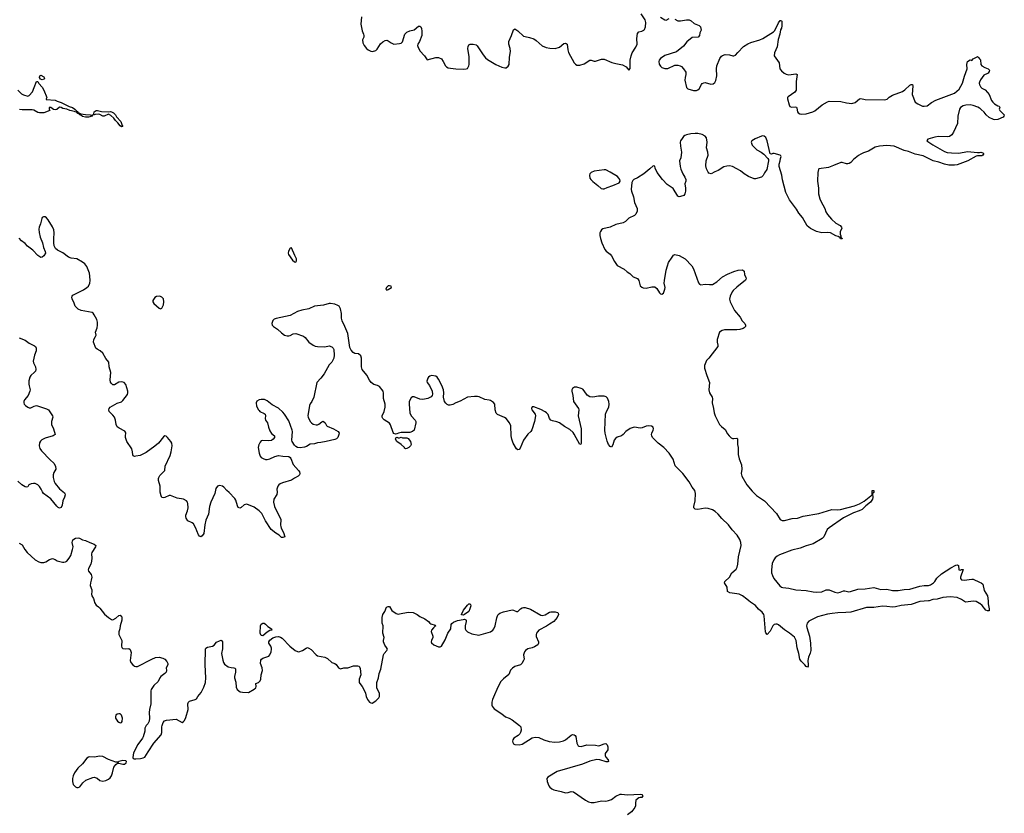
# Model space of a CAD drawing. Header units: inches. Extents: x 2005975 to 2217453, y 644152 to 846769.
# Tile 143 of 162: x 2146676 to 2160342, y 757048 to 768071. Entities that reach past the tile are written whole.
import ezdxf

# ---------------------------------------------------------------- set-up
doc = ezdxf.new("R2010")
doc.units = ezdxf.units.IN
doc.header["$MEASUREMENT"] = 0
for name, color, linetype in [('C1745', 7, 'Continuous'), ('C1746', 7, 'Continuous'), ('C1755', 7, 'Continuous'), ('C1756', 7, 'Continuous'), ('C1765', 7, 'Continuous'), ('C1766', 7, 'Continuous')]:
    doc.layers.add(name, color=color, linetype=linetype)

msp = doc.modelspace()

# ---------------------------------------------------------------- linework, layer by layer
at = {"layer": 'C1745', "color": 6, "elevation": 300}
msp.add_lwpolyline([(2147708, 760000), (2147716, 759976), (2147739, 759939), (2147770, 759918), (2147790, 759898), (2147855, 759815), (2147910, 759767), (2147950, 759741), (2147970, 759737), (2148010, 759759), (2148050, 759797), (2148070, 759801), (2148088, 759788), (2148093, 759770), (2148094, 759730), (2148070, 759650), (2148068, 759610), (2148053, 759570), (2148050, 759550), (2148054, 759530), (2148093, 759450), (2148088, 759370), (2148095, 759350), (2148110, 759337), (2148149, 759331), (2148190, 759336), (2148210, 759322), (2148223, 759283), (2148210, 759170), (2148221, 759141), (2148246, 759110), (2148270, 759094), (2148290, 759087), (2148310, 759087), (2148511, 759191), (2148562, 759210), (2148610, 759215), (2148665, 759205), (2148690, 759190), (2148717, 759157), (2148731, 759130), (2148731, 759110), (2148711, 759070), (2148715, 759030), (2148707, 759010), (2148691, 758990), (2148637, 758950), (2148622, 758930), (2148600, 758880), (2148537, 758823), (2148501, 758770), (2148496, 758750), (2148498, 758570), (2148479, 758490), (2148475, 758450), (2148477, 758370), (2148471, 758330), (2148455, 758290), (2148430, 758269), (2148411, 758230), (2148411, 758189), (2148391, 758110), (2148381, 758090), (2148315, 758005), (2148255, 757890), (2148245, 757825), (2148251, 757811), (2148267, 757807), (2148290, 757804), (2148351, 757809), (2148390, 757818), (2148415, 757830), (2148458, 757902), (2148539, 758021), (2148642, 758138), (2148651, 758170), (2148650, 758250), (2148654, 758270), (2148669, 758310), (2148688, 758332), (2148716, 758344), (2148850, 758357), (2148930, 758311), (2148950, 758321), (2148964, 758336), (2148983, 758377), (2149014, 758490), (2149012, 758570), (2149018, 758590), (2149035, 758605), (2149113, 758627), (2149130, 758638), (2149149, 758670), (2149195, 758725), (2149230, 758801), (2149253, 758867), (2149261, 758930), (2149251, 759110), (2149253, 759327), (2149258, 759342), (2149284, 759356), (2149350, 759370), (2149375, 759385), (2149410, 759423), (2149450, 759445), (2149471, 759451), (2149484, 759444), (2149491, 759430), (2149491, 759331), (2149479, 759270), (2149494, 759174), (2149504, 759144), (2149520, 759120), (2149570, 759082), (2149610, 759071), (2149650, 759067), (2149663, 759063), (2149673, 759053), (2149673, 759010), (2149658, 758950), (2149658, 758930), (2149678, 758870), (2149682, 758802), (2149694, 758770), (2149736, 758736), (2149770, 758730), (2149850, 758727), (2149930, 758772), (2149954, 758790), (2149958, 758810), (2149955, 758850), (2149993, 758867), (2150000, 758874)], dxfattribs=at)
for points in [[(2148050, 758432), (2148030, 758426), (2148009, 758411), (2148005, 758390), (2148007, 758370), (2148036, 758330), (2148050, 758316), (2148070, 758306), (2148090, 758311), (2148098, 758322), (2148104, 758370), (2148090, 758413), (2148070, 758429)], [(2147790, 757844), (2147710, 757830), (2147650, 757831), (2147630, 757826), (2147610, 757812), (2147547, 757733), (2147485, 757675), (2147438, 757610), (2147417, 757570), (2147411, 757531), (2147410, 757490), (2147419, 757450), (2147450, 757416), (2147470, 757408), (2147490, 757408), (2147510, 757415), (2147553, 757470), (2147592, 757508), (2147690, 757546), (2147710, 757551), (2147750, 757535), (2147790, 757505), (2147830, 757495), (2147870, 757505), (2147910, 757524), (2147930, 757542), (2147950, 757570), (2147965, 757610), (2147984, 757690), (2148010, 757727), (2148035, 757745), (2148050, 757746), (2148109, 757731), (2148130, 757731), (2148155, 757750), (2148158, 757770), (2148150, 757775), (2148110, 757781), (2148054, 757770), (2148042, 757758), (2148010, 757757), (2147910, 757795), (2147830, 757835)]]:
    msp.add_lwpolyline(points, close=True, dxfattribs=at)
at = {"layer": 'C1746', "color": 6}
for points, elevation in [([(2146651, 767091), (2146702, 767042), (2146727, 767027), (2146790, 767010), (2146810, 767017), (2146854, 767070), (2146875, 767130), (2146910, 767211), (2146930, 767212), (2146943, 767183), (2146990, 767133), (2147010, 767091), (2147051, 766989), (2147042, 766970), (2147044, 766964), (2147170, 766952), (2147198, 766938), (2147250, 766922), (2147363, 766863), (2147410, 766849), (2147440, 766830), (2147462, 766810), (2147463, 766803), (2147481, 766790), (2147481, 766781), (2147490, 766781), (2147525, 766765), (2147590, 766752), (2147654, 766750), (2147680, 766740), (2147681, 766730), (2147630, 766719), (2147590, 766719), (2147550, 766726), (2147524, 766744), (2147508, 766750), (2147505, 766765), (2147497, 766763), (2147479, 766770), (2147479, 766779), (2147470, 766779), (2147465, 766785), (2147446, 766790), (2147437, 766797), (2147373, 766810), (2147330, 766827), (2147277, 766837), (2147250, 766852), (2147230, 766856), (2147190, 766824), (2147170, 766819), (2147145, 766825), (2147110, 766853), (2147090, 766853), (2147086, 766850), (2147085, 766830), (2147094, 766810), (2147010, 766777), (2146990, 766775), (2146950, 766775), (2146930, 766781), (2146874, 766814), (2146850, 766820), (2146710, 766819), (2146675, 766825)], 200), ([(2150000, 761250), (2149930, 761300), (2149830, 761340), (2149810, 761339), (2149790, 761331), (2149750, 761297), (2149730, 761288), (2149710, 761296), (2149699, 761319), (2149677, 761397), (2149661, 761421), (2149585, 761505), (2149552, 761532), (2149510, 761578), (2149490, 761592), (2149450, 761600), (2149422, 761590), (2149399, 761561), (2149383, 761490), (2149331, 761370), (2149312, 761310), (2149299, 761201), (2149262, 761118), (2149245, 761055), (2149230, 760933), (2149210, 760904), (2149190, 760889), (2149170, 760899), (2149157, 760917), (2149133, 760970), (2149120, 761010), (2149090, 761068), (2149070, 761083), (2149010, 761110), (2148986, 761146), (2148981, 761170), (2148983, 761190), (2149005, 761250), (2149013, 761290), (2149010, 761350), (2149004, 761370), (2148990, 761388), (2148950, 761410), (2148863, 761423), (2148770, 761462), (2148750, 761461), (2148690, 761434), (2148670, 761430), (2148650, 761436), (2148638, 761458), (2148628, 761510), (2148628, 761590), (2148602, 761670), (2148602, 761698), (2148606, 761714), (2148621, 761739), (2148693, 761810), (2148696, 761870), (2148763, 762017), (2148779, 762070), (2148793, 762150), (2148787, 762187), (2148772, 762212), (2148729, 762270), (2148710, 762285), (2148690, 762289), (2148670, 762279), (2148602, 762190), (2148550, 762147), (2148430, 762061), (2148350, 762020), (2148290, 762007), (2148270, 762006), (2148252, 762012), (2148245, 762025), (2148243, 762070), (2148232, 762110), (2148165, 762210), (2148146, 762270), (2148143, 762290), (2148149, 762330), (2148143, 762343), (2148134, 762354), (2148056, 762396), (2148030, 762418), (2148015, 762450), (2148008, 762510), (2147993, 762550), (2147970, 762580), (2147919, 762630), (2147913, 762650), (2147918, 762670), (2147934, 762690), (2148030, 762745), (2148090, 762764), (2148110, 762783), (2148174, 762866), (2148178, 762890), (2148175, 762910), (2148150, 763003), (2148126, 763030), (2148090, 763039), (2148050, 763035), (2147990, 762999), (2147970, 763001), (2147950, 763018), (2147938, 763038), (2147931, 763070), (2147941, 763170), (2147920, 763250), (2147912, 763312), (2147870, 763363), (2147830, 763440), (2147793, 763470), (2147750, 763494), (2147734, 763510), (2147700, 763590), (2147704, 763630), (2147730, 763670), (2147736, 763690), (2147728, 763730), (2147752, 763790), (2147758, 763830), (2147757, 763870), (2147746, 763906), (2147710, 763972), (2147695, 763995), (2147682, 764002), (2147530, 764032), (2147486, 764050), (2147445, 764090), (2147426, 764146), (2147403, 764190), (2147400, 764220), (2147403, 764230), (2147416, 764244), (2147563, 764317), (2147610, 764350), (2147630, 764370), (2147650, 764410), (2147654, 764446), (2147652, 764510), (2147644, 764550), (2147610, 764643), (2147580, 764680), (2147550, 764705), (2147470, 764748), (2147390, 764760), (2147353, 764773), (2147273, 764833), (2147203, 764870), (2147175, 764895), (2147157, 764930), (2147148, 764970), (2147149, 765029), (2147156, 765110), (2147151, 765151), (2147132, 765192), (2147070, 765289), (2147050, 765318), (2147030, 765334), (2147007, 765333), (2146990, 765321), (2146983, 765310), (2146965, 765235), (2146945, 765190), (2146941, 765159), (2146945, 765115), (2146959, 765050), (2146992, 764970), (2147007, 764907), (2147032, 764850), (2147033, 764827), (2147010, 764790), (2146990, 764772), (2146970, 764770), (2146930, 764794), (2146857, 764870), (2146785, 764925), (2146750, 764960), (2146700, 765000), (2146670, 765035)], 300), ([(2146670, 763652), (2146750, 763618), (2146810, 763577), (2146880, 763540), (2146894, 763530), (2146904, 763510), (2146903, 763470), (2146882, 763410), (2146863, 763330), (2146867, 763307), (2146896, 763250), (2146899, 763210), (2146894, 763190), (2146884, 763176), (2146833, 763130), (2146815, 763105), (2146805, 763055), (2146803, 763010), (2146806, 762986), (2146818, 762950), (2146820, 762930), (2146817, 762910), (2146796, 762850), (2146742, 762790), (2146733, 762770), (2146733, 762750), (2146740, 762730), (2146756, 762710), (2146787, 762690), (2146810, 762682), (2146830, 762682), (2146876, 762704), (2146910, 762710), (2147050, 762668), (2147075, 762650), (2147130, 762570), (2147134, 762550), (2147118, 762490), (2147117, 762450), (2147146, 762386), (2147167, 762310), (2147141, 762290), (2147030, 762260), (2146984, 762236), (2146963, 762217), (2146950, 762195), (2146945, 762150), (2146955, 762115), (2146981, 762081), (2147098, 761958), (2147150, 761910), (2147174, 761870), (2147177, 761830), (2147150, 761782), (2147143, 761750), (2147143, 761710), (2147157, 761657), (2147170, 761628), (2147230, 761557), (2147297, 761497), (2147303, 761490), (2147307, 761470), (2147300, 761440), (2147275, 761390), (2147268, 761330), (2147250, 761297), (2147230, 761285), (2147210, 761295), (2147190, 761312), (2147110, 761416), (2147008, 761488), (2146991, 761511), (2146975, 761550), (2146950, 761586), (2146930, 761608), (2146910, 761620), (2146890, 761630), (2146870, 761631), (2146835, 761625), (2146805, 761610), (2146790, 761583), (2146770, 761578), (2146750, 761582), (2146704, 761610), (2146650, 761663)], 300), ([(2150000, 762790), (2149998, 762790), (2149968, 762772), (2149957, 762750), (2149964, 762704), (2149991, 762651), (2150000, 762641)], 300), ([(2150000, 762175), (2149997, 762170), (2149986, 762130), (2150000, 762050), (2150000, 762049)], 300), ([(2146670, 760799), (2146710, 760775), (2146746, 760710), (2146780, 760670), (2146893, 760570), (2146940, 760540), (2146970, 760530), (2147010, 760532), (2147038, 760542), (2147090, 760575), (2147130, 760585), (2147170, 760573), (2147195, 760555), (2147270, 760537), (2147290, 760535), (2147310, 760539), (2147330, 760550), (2147364, 760590), (2147385, 760630), (2147410, 760711), (2147418, 760750), (2147405, 760810), (2147413, 760847), (2147450, 760870), (2147490, 760873), (2147508, 760868), (2147550, 760846), (2147590, 760839), (2147648, 760808), (2147710, 760787), (2147731, 760770), (2147730, 760750), (2147679, 760670), (2147674, 760650), (2147679, 760590), (2147675, 760550), (2147665, 760510), (2147630, 760450), (2147627, 760430), (2147633, 760410), (2147666, 760366), (2147676, 760330), (2147670, 760288), (2147657, 760250), (2147654, 760210), (2147676, 760150), (2147679, 760130), (2147673, 760090), (2147676, 760070), (2147699, 760030), (2147708, 760000)], 300)]:
    msp.add_lwpolyline(points, dxfattribs=dict(at, elevation=elevation))
for points, elevation in [([(2146990, 767236), (2146964, 767244), (2146949, 767269), (2146955, 767290), (2146970, 767301), (2147010, 767279), (2147017, 767270), (2147021, 767250), (2147010, 767243)], 200), ([(2147908, 766792), (2147935, 766795), (2147951, 766791), (2147978, 766778), (2148006, 766750), (2148021, 766721), (2148078, 766658), (2148100, 766600), (2148110, 766588), (2148090, 766583), (2148070, 766596), (2148039, 766639), (2148004, 766670), (2147982, 766702), (2147940, 766740), (2147910, 766757), (2147850, 766732), (2147830, 766731), (2147790, 766755), (2147770, 766758), (2147724, 766756), (2147709, 766749), (2147691, 766749), (2147682, 766742), (2147686, 766750), (2147707, 766753), (2147703, 766763), (2147709, 766790), (2147738, 766810), (2147758, 766810), (2147810, 766796)], 200), ([(2148610, 764230), (2148576, 764224), (2148551, 764210), (2148523, 764170), (2148525, 764150), (2148536, 764130), (2148610, 764065), (2148630, 764056), (2148650, 764063), (2148665, 764090), (2148670, 764111), (2148675, 764150), (2148670, 764192), (2148650, 764217), (2148630, 764227)], 300)]:
    msp.add_lwpolyline(points, close=True, dxfattribs=dict(at, elevation=elevation))
at = {"layer": 'C1755', "color": 6, "elevation": 300}
for points in [[(2152830, 759801), (2152810, 759804), (2152806, 759810), (2152836, 759870), (2152890, 759940), (2152910, 759957), (2152930, 759956), (2152935, 759950), (2152937, 759930), (2152926, 759890), (2152910, 759853), (2152850, 759810)], [(2150050, 759513), (2150030, 759518), (2150012, 759550), (2150018, 759650), (2150030, 759676), (2150050, 759690), (2150070, 759688), (2150090, 759675), (2150122, 759642), (2150172, 759610), (2150174, 759590), (2150150, 759585), (2150110, 759566)]]:
    msp.add_lwpolyline(points, close=True, dxfattribs=at)
for points in [[(2159300, 760000), (2159290, 759997), (2159170, 759992), (2159050, 759949), (2158910, 759934), (2158830, 759915), (2158790, 759913), (2158710, 759922), (2158650, 759924), (2158530, 759907), (2158430, 759907), (2158210, 759843), (2158144, 759836), (2158030, 759833), (2157955, 759825), (2157890, 759813), (2157750, 759778), (2157630, 759717), (2157606, 759690), (2157599, 759670), (2157597, 759650), (2157602, 759630), (2157638, 759510), (2157653, 759410), (2157657, 759310), (2157649, 759271), (2157625, 759215), (2157613, 759170), (2157621, 759110), (2157619, 759090), (2157610, 759080), (2157590, 759088), (2157572, 759112), (2157522, 759162), (2157504, 759190), (2157490, 759270), (2157466, 759346), (2157455, 759450), (2157430, 759493), (2157361, 759550), (2157290, 759597), (2157210, 759664), (2157190, 759674), (2157170, 759677), (2157150, 759671), (2157129, 759650), (2157090, 759577), (2157050, 759532), (2157034, 759554), (2157029, 759569), (2157010, 759790), (2157004, 759810), (2156981, 759841), (2156930, 759885), (2156890, 759935), (2156819, 759979), (2156797, 760000)], [(2160000, 759961), (2159950, 759990), (2159910, 759994), (2159810, 759980), (2159790, 759988), (2159774, 760000)], [(2150000, 758874), (2150016, 758890), (2150022, 758910), (2150027, 758973), (2150047, 759030), (2150042, 759070), (2150020, 759130), (2150025, 759175), (2150032, 759190), (2150050, 759205), (2150132, 759230), (2150150, 759250), (2150168, 759292), (2150172, 759328), (2150170, 759342), (2150160, 759370), (2150136, 759410), (2150134, 759430), (2150148, 759452), (2150190, 759484), (2150230, 759500), (2150270, 759502), (2150296, 759496), (2150320, 759480), (2150424, 759370), (2150499, 759310), (2150530, 759296), (2150550, 759293), (2150601, 759310), (2150650, 759343), (2150670, 759349), (2150690, 759341), (2150721, 759321), (2150790, 759250), (2150810, 759236), (2150910, 759217), (2150950, 759199), (2151010, 759143), (2151050, 759130), (2151070, 759117), (2151101, 759070), (2151118, 759058), (2151130, 759055), (2151173, 759067), (2151230, 759070), (2151310, 759098), (2151370, 759097), (2151390, 759091), (2151401, 759061), (2151413, 758970), (2151390, 758910), (2151386, 758866), (2151395, 758850), (2151430, 758811), (2151464, 758750), (2151478, 758718), (2151486, 758670), (2151504, 758630), (2151533, 758593), (2151550, 758582), (2151570, 758579), (2151620, 758610), (2151662, 758650), (2151672, 758670), (2151669, 758711), (2151635, 758790), (2151635, 758865), (2151656, 758930), (2151665, 758990), (2151690, 759050), (2151727, 759250), (2151735, 759270), (2151773, 759310), (2151779, 759330), (2151769, 759350), (2151743, 759383), (2151724, 759430), (2151724, 759450), (2151736, 759490), (2151716, 759550), (2151721, 759650), (2151707, 759690), (2151707, 759770), (2151716, 759810), (2151743, 759850), (2151769, 759910), (2151790, 759921), (2151810, 759919), (2151843, 759863), (2151901, 759821), (2151930, 759815), (2151950, 759817), (2152070, 759843), (2152136, 759836), (2152191, 759810), (2152230, 759781), (2152301, 759750), (2152350, 759714), (2152369, 759689), (2152381, 759681), (2152441, 759661), (2152451, 759650), (2152436, 759644), (2152418, 759622), (2152392, 759590), (2152387, 759573), (2152410, 759510), (2152409, 759490), (2152390, 759450), (2152388, 759428), (2152394, 759414), (2152422, 759390), (2152490, 759361), (2152510, 759361), (2152530, 759371), (2152582, 759458), (2152619, 759550), (2152658, 759610), (2152666, 759670), (2152675, 759685), (2152697, 759703), (2152755, 759725), (2152830, 759742), (2152850, 759743), (2152870, 759735), (2152874, 759730), (2152875, 759710), (2152860, 759650), (2152860, 759630), (2152861, 759610), (2152870, 759590), (2152890, 759570), (2152950, 759541), (2153050, 759523), (2153212, 759568), (2153245, 759590), (2153259, 759610), (2153276, 759650), (2153297, 759763), (2153307, 759793), (2153318, 759810), (2153341, 759830), (2153390, 759848), (2153510, 759873), (2153531, 759871), (2153570, 759851), (2153590, 759851), (2153627, 759890), (2153650, 759903), (2153670, 759906), (2153690, 759905), (2153764, 759884), (2153910, 759799), (2153930, 759796), (2153970, 759807), (2154030, 759840), (2154050, 759845), (2154108, 759848), (2154139, 759839), (2154149, 759829), (2154156, 759810), (2154135, 759770), (2154090, 759711), (2154030, 759677), (2153990, 759647), (2153883, 759590), (2153861, 759570), (2153850, 759552), (2153843, 759530), (2153845, 759505), (2153877, 759430), (2153879, 759410), (2153869, 759390), (2153822, 759358), (2153790, 759345), (2153730, 759332), (2153696, 759310), (2153681, 759290), (2153670, 759250), (2153677, 759190), (2153670, 759169), (2153645, 759130), (2153628, 759112), (2153550, 759088), (2153515, 759065), (2153490, 759035), (2153465, 758975), (2153390, 758915), (2153350, 758876), (2153297, 758770), (2153268, 758692), (2153237, 758630), (2153228, 758590), (2153230, 758550), (2153236, 758536), (2153261, 758501), (2153370, 758430), (2153420, 758390), (2153470, 758370), (2153510, 758348), (2153615, 758270), (2153632, 758250), (2153635, 758205), (2153628, 758170), (2153618, 758150), (2153597, 758130), (2153535, 758090), (2153521, 758070), (2153516, 758050), (2153520, 758030), (2153532, 758012), (2153550, 758002), (2153610, 757998), (2153650, 758007), (2153790, 758096), (2153830, 758107), (2153882, 758102), (2153949, 758069), (2154027, 758047), (2154103, 758037), (2154170, 758040), (2154223, 758057), (2154250, 758070), (2154330, 758134), (2154350, 758143), (2154370, 758140), (2154388, 758128), (2154397, 758117), (2154410, 758023), (2154426, 757986), (2154439, 757979), (2154470, 757978), (2154550, 757997), (2154666, 757994), (2154710, 757987), (2154730, 757990), (2154790, 758014), (2154810, 758016), (2154830, 757999), (2154838, 757970), (2154837, 757930), (2154803, 757877), (2154801, 757850), (2154811, 757830), (2154843, 757790), (2154850, 757768), (2154838, 757762), (2154816, 757764), (2154730, 757791), (2154685, 757795), (2154590, 757772), (2154488, 757732), (2154138, 757630), (2154007, 757550), (2153991, 757530), (2153995, 757490), (2154022, 757430), (2154035, 757410), (2154061, 757390), (2154090, 757376), (2154190, 757352), (2154250, 757332), (2154290, 757336), (2154330, 757352), (2154365, 757345), (2154530, 757229), (2154570, 757207), (2154610, 757196), (2154650, 757199), (2154750, 757221), (2154810, 757217), (2154850, 757224), (2154890, 757241), (2154950, 757286), (2155010, 757312), (2155030, 757314), (2155110, 757305), (2155290, 757316), (2155310, 757310), (2155324, 757290), (2155311, 757270), (2155290, 757270), (2155270, 757263), (2155230, 757229), (2155221, 757190), (2155221, 757150), (2155213, 757130), (2155187, 757090), (2155170, 757070), (2155110, 757027)]]:
    msp.add_lwpolyline(points, dxfattribs=at)
at = {"layer": 'C1756', "color": 6, "elevation": 300}
for points in [[(2151420, 768110), (2151409, 768010), (2151430, 767916), (2151448, 767870), (2151451, 767849), (2151451, 767829), (2151433, 767790), (2151439, 767750), (2151458, 767710), (2151490, 767670), (2151515, 767650), (2151550, 767632), (2151571, 767629), (2151617, 767643), (2151637, 767663), (2151683, 767737), (2151716, 767764), (2151750, 767781), (2151770, 767784), (2151790, 767777), (2151830, 767747), (2151870, 767731), (2151950, 767738), (2151970, 767745), (2151990, 767765), (2152023, 767870), (2152050, 767899), (2152090, 767916), (2152150, 767928), (2152210, 767981), (2152230, 767981), (2152243, 767970), (2152253, 767950), (2152259, 767910), (2152259, 767850), (2152226, 767770), (2152203, 767730), (2152198, 767710), (2152200, 767700), (2152230, 767639), (2152293, 767570), (2152330, 767512), (2152450, 767546), (2152490, 767544), (2152530, 767526), (2152556, 767490), (2152585, 767430), (2152598, 767418), (2152624, 767404), (2152656, 767396), (2152729, 767389), (2152830, 767384), (2152873, 767387), (2152890, 767395), (2152896, 767404), (2152910, 767428), (2152915, 767450), (2152914, 767554), (2152897, 767670), (2152900, 767700), (2152910, 767720), (2152930, 767731), (2152970, 767732), (2153010, 767721), (2153026, 767706), (2153110, 767581), (2153142, 767542), (2153170, 767516), (2153284, 767450), (2153366, 767410), (2153410, 767402), (2153430, 767404), (2153457, 767423), (2153470, 767450), (2153473, 767550), (2153488, 767630), (2153484, 767670), (2153463, 767730), (2153463, 767770), (2153501, 767850), (2153528, 767932), (2153550, 767942), (2153590, 767916), (2153670, 767844), (2153690, 767835), (2153750, 767825), (2153810, 767803), (2153843, 767783), (2153930, 767709), (2153984, 767684), (2154035, 767675), (2154110, 767670), (2154170, 767690), (2154230, 767740), (2154250, 767746), (2154262, 767742), (2154274, 767730), (2154282, 767650), (2154295, 767615), (2154373, 767473), (2154391, 767451), (2154410, 767440), (2154450, 767441), (2154510, 767456), (2154590, 767507), (2154610, 767510), (2154650, 767495), (2154670, 767493), (2154750, 767523), (2154790, 767523), (2154895, 767475), (2154950, 767460), (2155045, 767445), (2155095, 767415), (2155130, 767371), (2155150, 767394), (2155151, 767510), (2155163, 767570), (2155178, 767610), (2155230, 767688), (2155246, 767730), (2155241, 767810), (2155250, 767881), (2155270, 767900), (2155310, 767910), (2155337, 767923), (2155350, 767935), (2155363, 767970), (2155366, 768030), (2155356, 768070), (2155301, 768150)], [(2155770, 768076), (2155810, 768057), (2155850, 768054), (2155930, 768068), (2155968, 768068), (2155994, 768054), (2156037, 768017), (2156105, 767990), (2156126, 767970), (2156133, 767927), (2156116, 767890), (2156111, 767850), (2156091, 767830), (2156010, 767825), (2155937, 767763), (2155890, 767702), (2155794, 767626), (2155630, 767571), (2155569, 767530), (2155554, 767510), (2155548, 767490), (2155553, 767453), (2155570, 767425), (2155590, 767405), (2155630, 767391), (2155670, 767395), (2155770, 767438), (2155810, 767439), (2155845, 767430), (2155861, 767421), (2155891, 767390), (2155922, 767342), (2155922, 767310), (2155912, 767270), (2155909, 767230), (2155930, 767130), (2155950, 767110), (2156030, 767088), (2156070, 767087), (2156090, 767096), (2156106, 767110), (2156139, 767170), (2156150, 767184), (2156170, 767195), (2156190, 767197), (2156270, 767173), (2156302, 767178), (2156324, 767196), (2156336, 767224), (2156350, 767290), (2156348, 767390), (2156352, 767430), (2156392, 767530), (2156416, 767564), (2156430, 767575), (2156470, 767589), (2156530, 767584), (2156574, 767570), (2156590, 767569), (2156610, 767576), (2156643, 767617), (2156723, 767697), (2156784, 767736), (2156824, 767756), (2156947, 767793), (2156990, 767810), (2157138, 767902), (2157158, 767922), (2157210, 768028), (2157230, 768058), (2157238, 768058), (2157250, 768056), (2157252, 768050), (2157254, 767986), (2157248, 767952), (2157234, 767930), (2157226, 767870), (2157203, 767797), (2157188, 767692), (2157153, 767610), (2157149, 767570), (2157215, 767470), (2157228, 767388), (2157250, 767362), (2157286, 767330), (2157313, 767313), (2157350, 767305), (2157450, 767319), (2157466, 767310), (2157452, 767210), (2157453, 767090), (2157436, 767064), (2157342, 766998), (2157335, 766990), (2157335, 766970), (2157354, 766890), (2157365, 766865), (2157390, 766856), (2157439, 766859), (2157456, 766856), (2157464, 766844), (2157470, 766790), (2157479, 766779), (2157503, 766763), (2157530, 766759), (2157590, 766763), (2157683, 766790), (2157710, 766804), (2157812, 766890), (2157887, 766930), (2157910, 766937), (2158073, 766933), (2158150, 766916), (2158228, 766908), (2158270, 766921), (2158330, 766970), (2158350, 766976), (2158410, 766964), (2158684, 766956), (2158714, 766966), (2158745, 766995), (2158790, 767021), (2158930, 767075), (2158962, 767098), (2159030, 767159), (2159051, 767171), (2159070, 767172), (2159074, 767154), (2159061, 767030), (2159106, 766926), (2159140, 766900), (2159206, 766870), (2159230, 766868), (2159270, 766876), (2159330, 766922), (2159390, 766952), (2159651, 767049), (2159714, 767106), (2159763, 767190), (2159790, 767287), (2159827, 767390), (2159824, 767450), (2159830, 767491), (2159870, 767511), (2159890, 767505), (2159910, 767525), (2159963, 767557), (2159970, 767558), (2159990, 767542), (2160000, 767529)], [(2155570, 768104), (2155630, 768068), (2155650, 768065), (2155692, 768088)], [(2160000, 767204), (2159995, 767190), (2160000, 767165)], [(2160000, 766842), (2159974, 766854), (2159910, 766877), (2159870, 766886), (2159810, 766883), (2159770, 766875), (2159732, 766850), (2159720, 766830), (2159699, 766730), (2159692, 766630), (2159637, 766510), (2159613, 766470), (2159583, 766450), (2159550, 766443), (2159430, 766448), (2159379, 766441), (2159282, 766410), (2159269, 766390), (2159350, 766332), (2159510, 766241), (2159548, 766228), (2159610, 766220), (2159710, 766219), (2159830, 766238), (2159970, 766224), (2160000, 766228)], [(2160000, 766180), (2159970, 766181), (2159950, 766175), (2159835, 766110), (2159690, 766057), (2159650, 766051), (2159570, 766048), (2159510, 766063), (2159431, 766091), (2159354, 766110), (2159218, 766178), (2159104, 766204), (2159010, 766241), (2158950, 766253), (2158814, 766314), (2158710, 766322), (2158610, 766316), (2158550, 766301), (2158456, 766244), (2158390, 766222), (2158350, 766202), (2158317, 766183), (2158249, 766131), (2158210, 766087), (2158190, 766073), (2158170, 766067), (2158150, 766068), (2158093, 766087), (2158074, 766086), (2157970, 766047), (2157904, 766016), (2157770, 766001), (2157763, 765990), (2157756, 765950), (2157751, 765830), (2157763, 765730), (2157764, 765650), (2157782, 765582), (2157795, 765550), (2157849, 765450), (2157864, 765404), (2157886, 765366), (2157942, 765302), (2158004, 765244), (2158064, 765210), (2158083, 765190), (2158085, 765170), (2158065, 765130), (2158063, 765090), (2158071, 765069), (2158071, 765051), (2158090, 765032), (2158090, 765026), (2158070, 765026), (2158064, 765036), (2158068, 765048), (2158052, 765048), (2158038, 765058), (2158004, 765070), (2157930, 765108), (2157890, 765115), (2157810, 765110), (2157735, 765130), (2157650, 765169), (2157607, 765207), (2157541, 765321), (2157490, 765383), (2157458, 765438), (2157362, 765570), (2157310, 765670), (2157265, 765845), (2157255, 765910), (2157217, 766030), (2157217, 766063), (2157233, 766110), (2157236, 766144), (2157244, 766170), (2157241, 766181), (2157230, 766190), (2157150, 766211), (2157129, 766211), (2157110, 766203), (2157090, 766209), (2157050, 766390), (2157030, 766435), (2157010, 766454), (2156990, 766458), (2156970, 766454), (2156882, 766418), (2156838, 766390), (2156829, 766370), (2156844, 766330), (2156878, 766290), (2156905, 766265), (2156966, 766230), (2157003, 766203), (2157061, 766141), (2157068, 766130), (2157070, 766110), (2157048, 765990), (2157015, 765945), (2156995, 765905), (2156970, 765884), (2156890, 765858), (2156870, 765861), (2156790, 765891), (2156730, 765928), (2156680, 765970), (2156630, 766000), (2156570, 766031), (2156530, 766040), (2156490, 766038), (2156450, 766026), (2156370, 765975), (2156322, 765958), (2156272, 765932), (2156241, 765941), (2156230, 765953), (2156210, 765999), (2156201, 766041), (2156206, 766110), (2156231, 766190), (2156227, 766230), (2156210, 766290), (2156216, 766370), (2156208, 766428), (2156190, 766453), (2156150, 766474), (2156090, 766489), (2156051, 766491), (2155990, 766485), (2155931, 766470), (2155910, 766460), (2155890, 766446), (2155870, 766422), (2155850, 766390), (2155845, 766370), (2155846, 766314), (2155863, 766230), (2155851, 766150), (2155833, 766110), (2155842, 766030), (2155853, 765993), (2155880, 765930), (2155910, 765885), (2155922, 765850), (2155921, 765830), (2155910, 765790), (2155917, 765730), (2155916, 765690), (2155909, 765651), (2155893, 765630), (2155850, 765615), (2155830, 765612), (2155810, 765619), (2155745, 765725), (2155662, 765782), (2155598, 765850), (2155526, 765950), (2155496, 766010), (2155490, 766038), (2155470, 766042), (2155423, 765997), (2155339, 765930), (2155250, 765875), (2155201, 765850), (2155185, 765835), (2155174, 765810), (2155165, 765710), (2155167, 765690), (2155195, 765610), (2155210, 765530), (2155247, 765450), (2155245, 765410), (2155229, 765370), (2155210, 765350), (2155130, 765315), (2155084, 765270), (2155050, 765250), (2154950, 765225), (2154870, 765188), (2154770, 765165), (2154750, 765150), (2154737, 765130), (2154730, 765110), (2154728, 765072), (2154737, 765030), (2154758, 764970), (2154799, 764879), (2154816, 764856), (2154873, 764813), (2154892, 764792), (2154930, 764714), (2154970, 764657), (2155065, 764605), (2155107, 764570), (2155146, 764546), (2155190, 764501), (2155250, 764476), (2155269, 764450), (2155290, 764376), (2155310, 764356), (2155330, 764347), (2155370, 764341), (2155450, 764359), (2155490, 764360), (2155519, 764339), (2155556, 764276), (2155570, 764263), (2155590, 764257), (2155610, 764273), (2155632, 764330), (2155634, 764350), (2155623, 764410), (2155624, 764450), (2155648, 764590), (2155667, 764653), (2155683, 764697), (2155730, 764773), (2155750, 764801), (2155770, 764810), (2155830, 764795), (2155911, 764751), (2156006, 764650), (2156030, 764610), (2156096, 764416), (2156110, 764398), (2156130, 764389), (2156190, 764397), (2156250, 764391), (2156290, 764394), (2156352, 764430), (2156430, 764499), (2156502, 764538), (2156590, 764574), (2156650, 764591), (2156710, 764595), (2156730, 764576), (2156737, 764530), (2156756, 764490), (2156758, 764470), (2156749, 764451), (2156630, 764355), (2156581, 764310), (2156565, 764290), (2156535, 764230), (2156526, 764190), (2156535, 764150), (2156598, 764030), (2156678, 763938), (2156705, 763890), (2156739, 763850), (2156750, 763830), (2156749, 763810), (2156732, 763790), (2156718, 763782), (2156673, 763767), (2156630, 763762), (2156458, 763762), (2156425, 763755), (2156390, 763732), (2156358, 763630), (2156357, 763590), (2156366, 763550), (2156364, 763530), (2156241, 763370), (2156210, 763336), (2156183, 763270), (2156181, 763230), (2156212, 763130), (2156251, 763030), (2156239, 762930), (2156252, 762890), (2156288, 762830), (2156291, 762810), (2156288, 762750), (2156308, 762670), (2156316, 762610), (2156328, 762570), (2156390, 762450), (2156419, 762419), (2156470, 762378), (2156498, 762318), (2156521, 762290), (2156550, 762265), (2156570, 762256), (2156590, 762254), (2156630, 762260), (2156640, 762250), (2156640, 762170), (2156647, 762127), (2156648, 762030), (2156660, 761970), (2156694, 761890), (2156698, 761830), (2156689, 761770), (2156700, 761730), (2156768, 761608), (2156842, 761522), (2156904, 761464), (2157015, 761390), (2157180, 761210), (2157233, 761130), (2157257, 761117), (2157290, 761113), (2157398, 761142), (2157471, 761149), (2157550, 761177), (2157770, 761210), (2157950, 761266), (2158030, 761264), (2158068, 761268), (2158262, 761318), (2158334, 761346), (2158398, 761382), (2158490, 761459), (2158499, 761461), (2158510, 761470), (2158510, 761531), (2158530, 761533), (2158530, 761502), (2158511, 761489), (2158516, 761436), (2158511, 761411), (2158487, 761370), (2158420, 761320), (2158368, 761270), (2158328, 761250), (2158250, 761223), (2158110, 761152), (2157910, 761013), (2157885, 760990), (2157836, 760890), (2157813, 760867), (2157688, 760790), (2157590, 760764), (2157508, 760732), (2157395, 760705), (2157222, 760638), (2157190, 760621), (2157162, 760598), (2157141, 760570), (2157122, 760518), (2157111, 760430), (2157112, 760390), (2157124, 760350), (2157145, 760310), (2157227, 760207), (2157250, 760191), (2157270, 760185), (2157350, 760175), (2157450, 760151), (2157590, 760145), (2157690, 760124), (2157740, 760120), (2157810, 760124), (2157870, 760150), (2157890, 760153), (2157910, 760150), (2157990, 760119), (2158030, 760112), (2158062, 760118), (2158110, 760136), (2158130, 760139), (2158186, 760126), (2158207, 760127), (2158310, 760163), (2158410, 760166), (2158530, 760184), (2158630, 760157), (2158710, 760159), (2158790, 760141), (2158870, 760142), (2158950, 760156), (2159030, 760161), (2159170, 760201), (2159230, 760211), (2159290, 760214), (2159317, 760223), (2159358, 760250), (2159376, 760270), (2159404, 760316), (2159470, 760376), (2159601, 760459), (2159670, 760495), (2159690, 760500), (2159707, 760490), (2159711, 760431), (2159730, 760427), (2159750, 760436), (2159770, 760434), (2159734, 760330), (2159733, 760310), (2159747, 760290), (2159784, 760284), (2159890, 760299), (2159910, 760298), (2160000, 760258)], [(2156797, 760000), (2156770, 760024), (2156707, 760070), (2156662, 760090), (2156532, 760112), (2156500, 760130), (2156496, 760190), (2156457, 760250), (2156465, 760270), (2156528, 760330), (2156562, 760390), (2156619, 760441), (2156635, 760465), (2156645, 760510), (2156651, 760610), (2156689, 760770), (2156684, 760810), (2156670, 760850), (2156635, 760910), (2156566, 760986), (2156514, 761054), (2156421, 761141), (2156370, 761202), (2156330, 761241), (2156290, 761265), (2156230, 761283), (2156190, 761287), (2156090, 761267), (2156053, 761273), (2156033, 761290), (2156033, 761310), (2156050, 761390), (2156054, 761490), (2156045, 761530), (2156010, 761577), (2155969, 761650), (2155879, 761770), (2155776, 761876), (2155747, 761967), (2155690, 762050), (2155616, 762130), (2155539, 762190), (2155460, 762270), (2155448, 762290), (2155447, 762310), (2155450, 762330), (2155470, 762370), (2155475, 762390), (2155470, 762412), (2155444, 762424), (2155410, 762430), (2155370, 762425), (2155316, 762404), (2155290, 762399), (2155210, 762410), (2155190, 762408), (2155150, 762393), (2155087, 762353), (2155052, 762310), (2155030, 762293), (2154970, 762274), (2154945, 762255), (2154928, 762230), (2154910, 762167), (2154890, 762134), (2154870, 762144), (2154850, 762172), (2154830, 762215), (2154803, 762330), (2154798, 762370), (2154807, 762590), (2154819, 762630), (2154852, 762688), (2154856, 762730), (2154853, 762770), (2154834, 762814), (2154814, 762834), (2154790, 762843), (2154710, 762840), (2154630, 762830), (2154590, 762834), (2154554, 762854), (2154510, 762916), (2154490, 762937), (2154470, 762950), (2154410, 762965), (2154375, 762965), (2154350, 762949), (2154340, 762930), (2154339, 762910), (2154352, 762850), (2154362, 762770), (2154430, 762670), (2154436, 762650), (2154429, 762570), (2154467, 762390), (2154471, 762209), (2154470, 762186), (2154465, 762175), (2154450, 762169), (2154373, 762313), (2154356, 762336), (2154310, 762379), (2154239, 762419), (2154170, 762470), (2154130, 762485), (2154070, 762497), (2154047, 762507), (2154031, 762531), (2154010, 762586), (2153990, 762611), (2153970, 762625), (2153910, 762656), (2153810, 762692), (2153790, 762692), (2153780, 762670), (2153786, 762650), (2153830, 762590), (2153833, 762570), (2153823, 762490), (2153784, 762376), (2153770, 762350), (2153730, 762314), (2153670, 762230), (2153622, 762118), (2153610, 762101), (2153590, 762095), (2153570, 762109), (2153526, 762190), (2153506, 762246), (2153496, 762290), (2153491, 762430), (2153476, 762470), (2153429, 762530), (2153406, 762546), (2153310, 762588), (2153290, 762607), (2153274, 762650), (2153271, 762731), (2153254, 762754), (2153210, 762781), (2153190, 762787), (2153130, 762795), (2153054, 762834), (2153030, 762839), (2152990, 762838), (2152890, 762827), (2152790, 762773), (2152730, 762750), (2152690, 762728), (2152650, 762716), (2152630, 762717), (2152610, 762727), (2152590, 762745), (2152570, 762770), (2152559, 762830), (2152564, 762890), (2152558, 762930), (2152533, 762990), (2152490, 763076), (2152470, 763106), (2152450, 763120), (2152393, 763127), (2152370, 763120), (2152350, 763105), (2152340, 763090), (2152329, 763050), (2152334, 763030), (2152363, 762990), (2152401, 762910), (2152405, 762870), (2152400, 762850), (2152388, 762832), (2152343, 762810), (2152270, 762797), (2152230, 762801), (2152150, 762834), (2152130, 762834), (2152110, 762819), (2152083, 762770), (2152080, 762730), (2152093, 762610), (2152110, 762570), (2152167, 762510), (2152174, 762490), (2152173, 762470), (2152152, 762368), (2152130, 762350), (2152090, 762335), (2151970, 762339), (2151935, 762330), (2151910, 762317), (2151890, 762316), (2151870, 762325), (2151858, 762338), (2151823, 762443), (2151808, 762468), (2151735, 762515), (2151717, 762530), (2151707, 762550), (2151708, 762570), (2151737, 762630), (2151750, 762690), (2151749, 762730), (2151727, 762810), (2151725, 762885), (2151720, 762910), (2151670, 762977), (2151643, 762990), (2151590, 763005), (2151553, 763033), (2151530, 763063), (2151495, 763135), (2151431, 763210), (2151421, 763250), (2151420, 763370), (2151410, 763403), (2151380, 763430), (2151330, 763436), (2151306, 763446), (2151279, 763479), (2151259, 763519), (2151229, 763710), (2151190, 763809), (2151150, 763890), (2151144, 763924), (2151142, 763990), (2151130, 764054), (2151110, 764090), (2151090, 764103), (2151050, 764118), (2150990, 764130), (2150970, 764128), (2150895, 764105), (2150810, 764098), (2150770, 764090), (2150690, 764053), (2150590, 764035), (2150530, 764017), (2150430, 763961), (2150238, 763922), (2150210, 763911), (2150188, 763892), (2150177, 763850), (2150182, 763830), (2150199, 763810), (2150254, 763774), (2150310, 763720), (2150351, 763691), (2150390, 763680), (2150410, 763678), (2150430, 763683), (2150472, 763708), (2150510, 763710), (2150615, 763675), (2150637, 763657), (2150690, 763594), (2150750, 763552), (2150778, 763538), (2150810, 763532), (2150910, 763529), (2150970, 763540), (2151007, 763527), (2151029, 763509), (2151038, 763490), (2151042, 763410), (2151035, 763370), (2151010, 763315), (2150970, 763278), (2150904, 763150), (2150857, 763090), (2150801, 763030), (2150759, 762830), (2150732, 762768), (2150707, 762733), (2150698, 762710), (2150676, 762570), (2150680, 762550), (2150708, 762490), (2150726, 762470), (2150750, 762453), (2150790, 762442), (2150810, 762444), (2150830, 762452), (2150870, 762485), (2150890, 762493), (2150915, 762470), (2150934, 762434), (2150945, 762425), (2151030, 762390), (2151095, 762350), (2151110, 762330), (2151108, 762310), (2151090, 762270), (2151075, 762250), (2151050, 762238), (2150930, 762210), (2150857, 762197), (2150810, 762193), (2150770, 762181), (2150710, 762173), (2150657, 762143), (2150628, 762132), (2150570, 762124), (2150530, 762130), (2150510, 762141), (2150490, 762161), (2150458, 762210), (2150455, 762230), (2150463, 762350), (2150460, 762370), (2150410, 762499), (2150353, 762590), (2150330, 762619), (2150270, 762676), (2150182, 762722), (2150110, 762776), (2150075, 762795), (2150030, 762797), (2150000, 762790)], [(2150000, 762641), (2150010, 762630), (2150070, 762601), (2150083, 762590), (2150086, 762570), (2150082, 762530), (2150087, 762510), (2150114, 762470), (2150128, 762410), (2150150, 762358), (2150170, 762325), (2150211, 762290), (2150213, 762270), (2150196, 762244), (2150172, 762228), (2150130, 762222), (2150050, 762226), (2150030, 762220), (2150015, 762205), (2150000, 762175)], [(2150000, 762049), (2150016, 762010), (2150030, 761990), (2150054, 761974), (2150090, 761961), (2150110, 761960), (2150150, 761970), (2150217, 762003), (2150270, 762017), (2150330, 762008), (2150410, 762005), (2150430, 761991), (2150438, 761978), (2150472, 761892), (2150544, 761810), (2150559, 761790), (2150566, 761770), (2150562, 761750), (2150543, 761730), (2150490, 761703), (2150447, 761673), (2150324, 761636), (2150290, 761622), (2150274, 761610), (2150259, 761590), (2150246, 761550), (2150248, 761508), (2150243, 761477), (2150202, 761410), (2150201, 761370), (2150215, 761310), (2150302, 761130), (2150298, 761050), (2150301, 761030), (2150307, 761010), (2150338, 760950), (2150354, 760890), (2150330, 760877), (2150310, 760880), (2150279, 760910), (2150230, 760938), (2150167, 760990), (2150090, 761110), (2150039, 761210), (2150000, 761250), (2150000, 761250)], [(2159774, 760000), (2159750, 760018), (2159690, 760046), (2159590, 760053), (2159490, 760045), (2159410, 760024), (2159350, 760016), (2159300, 760000)]]:
    msp.add_lwpolyline(points, dxfattribs=at)
for points in [[(2154790, 765987), (2154650, 765966), (2154610, 765950), (2154590, 765930), (2154584, 765910), (2154591, 765870), (2154603, 765850), (2154630, 765823), (2154700, 765770), (2154748, 765728), (2154770, 765720), (2154790, 765722), (2154830, 765742), (2154910, 765767), (2154995, 765805), (2155009, 765830), (2155005, 765850), (2154994, 765870), (2154972, 765892), (2154870, 765954), (2154810, 765983)], [(2150450, 764902), (2150430, 764899), (2150406, 764854), (2150402, 764830), (2150406, 764810), (2150463, 764730), (2150490, 764708), (2150510, 764703), (2150520, 764720), (2150518, 764750), (2150494, 764794)], [(2151810, 764374), (2151790, 764372), (2151765, 764350), (2151756, 764330), (2151761, 764321), (2151770, 764316), (2151790, 764321), (2151837, 764350), (2151833, 764370)], [(2151930, 762265), (2151950, 762265), (2151970, 762271), (2151990, 762265), (2152050, 762262), (2152070, 762252), (2152099, 762210), (2152111, 762170), (2152101, 762150), (2152079, 762130), (2152050, 762114), (2152030, 762109), (2152018, 762118), (2152015, 762130), (2151972, 762172), (2151909, 762210), (2151890, 762246), (2151896, 762264), (2151910, 762272)]]:
    msp.add_lwpolyline(points, close=True, dxfattribs=at)
at = {"layer": 'C1765', "color": 6, "elevation": 300}
msp.add_lwpolyline([(2160116, 760000), (2160119, 759959), (2160134, 759890), (2160130, 759862), (2160110, 759862), (2160085, 759870), (2160035, 759935), (2160001, 759961), (2160000, 759961)], dxfattribs=at)
at = {"layer": 'C1766', "color": 6, "elevation": 300}
for points in [[(2160000, 767529), (2160013, 767513), (2160018, 767450), (2160030, 767431), (2160070, 767408), (2160118, 767390), (2160136, 767370), (2160131, 767350), (2160117, 767330), (2160110, 767323), (2160060, 767300), (2160010, 767233), (2160000, 767204)], [(2160000, 767165), (2160001, 767161), (2160014, 767134), (2160030, 767121), (2160078, 767098), (2160110, 767061), (2160130, 767030), (2160164, 766950), (2160183, 766923), (2160204, 766904), (2160250, 766875), (2160272, 766870), (2160282, 766850), (2160271, 766830), (2160278, 766810), (2160342, 766750), (2160334, 766730), (2160325, 766715), (2160250, 766683), (2160210, 766681), (2160190, 766685), (2160130, 766713), (2160090, 766749), (2160063, 766784), (2160023, 766823), (2160001, 766841), (2160000, 766842)], [(2160000, 766228), (2160014, 766230), (2160043, 766223), (2160054, 766214), (2160056, 766210), (2160046, 766190), (2160030, 766179), (2160000, 766180)], [(2160000, 760258), (2160019, 760250), (2160042, 760230), (2160064, 760144), (2160110, 760070), (2160116, 760000)]]:
    msp.add_lwpolyline(points, dxfattribs=at)

doc.saveas('drawing.dxf')
